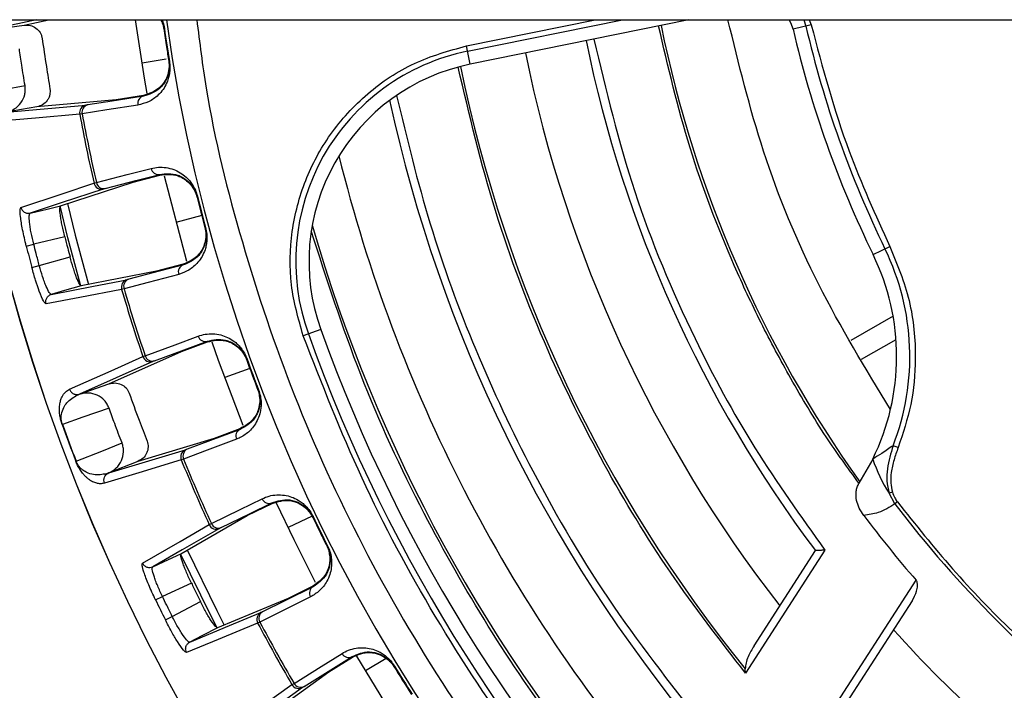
# Model space of a CAD drawing. Header units: millimetres. Extents: x -266 to 52, y 0 to 423.
# Tile 5 of 25: x -202 to -139, y 243 to 286. Entities that reach past the tile are written whole.
import ezdxf

# ---------------------------------------------------------------- set-up
doc = ezdxf.new("R2010")
doc.units = ezdxf.units.MM

msp = doc.modelspace()

# ---------------------------------------------------------------- linework, layer by layer
at = {"color": 7, "linetype": 'Continuous', "lineweight": 25}
for p, q in [((-222.971, 286.029), (-100.471, 286.029)), ((-201.347, 286.029), (-204.134, 285.414)), ((-204.134, 285.414), (-202.142, 285.676)), ((-202.142, 285.676), (-200.542, 286.029)), ((-173.574, 284.336), (-165.253, 286.029)), ((-173.504, 283.99), (-163.48, 286.029)), ((-159.198, 286.029), (-173.333, 283.153)), ((-151.3, 285.688), (-152.475, 285.414)), ((-151.778, 286.029), (-151.644, 285.607)), ((-151.441, 286.029), (-151.3, 285.688)), ((-193.079, 285.456), (-193.121, 285.45)), ((-173.333, 283.153), (-173.574, 284.336)), ((-192.958, 283.48), (-194.521, 283.225)), ((-192.753, 283.348), (-192.794, 283.341)), ((-194.432, 281.139), (-196.201, 280.86)), ((-194.425, 281.096), (-194.432, 281.139)), ((-203.304, 280.047), (-198.149, 280.511)), ((-196.201, 280.86), (-201.326, 280.399)), ((-201.316, 280.401), (-203.304, 280.047)), ((-198.394, 279.951), (-198.55, 279.927)), ((-199.795, 273.997), (-195.1, 275.546)), ((-197.627, 275.47), (-197.474, 275.509)), ((-195.1, 275.546), (-193.366, 275.993)), ((-191.637, 270.408), (-193.077, 275.932)), ((-190.948, 274.633), (-190.988, 274.623)), ((-190.669, 273.378), (-192.335, 272.94)), ((-190.418, 272.602), (-190.459, 272.591)), ((-199.514, 272.009), (-201.519, 271.535)), ((-202.001, 271.412), (-201.519, 271.535)), ((-147.301, 270.856), (-146.217, 271.385)), ((-201.158, 270.148), (-199.176, 270.712)), ((-201.638, 270.019), (-201.158, 270.148)), ((-193.597, 269.778), (-198.451, 268.839)), ((-191.865, 270.234), (-193.597, 269.778)), ((-191.854, 270.192), (-191.865, 270.234)), ((-195.688, 268.652), (-195.84, 268.612)), ((-200.383, 268.289), (-200.458, 268.33)), ((-146.01, 266.885), (-148.737, 265.311)), ((-182.977, 266.022), (-184.113, 265.614)), ((-191.965, 264.603), (-190.285, 265.223)), ((-148.041, 264.096), (-145.822, 265.377)), ((-196.663, 262.504), (-191.965, 264.603)), ((-193.836, 263.957), (-198.562, 261.847)), ((-194.471, 264.271), (-194.323, 264.326)), ((-187.742, 264.114), (-187.781, 264.099)), ((-187.564, 263.503), (-189.181, 262.909)), ((-198.562, 261.847), (-196.663, 262.504)), ((-186.998, 262.114), (-187.037, 262.099)), ((-198.572, 261.843), (-198.562, 261.847)), ((-188.198, 259.612), (-189.874, 258.983)), ((-188.182, 259.571), (-188.198, 259.612)), ((-189.874, 258.983), (-194.801, 257.5)), ((-196.668, 256.757), (-191.712, 258.249)), ((-145.683, 258.388), (-146.012, 258.516)), ((-191.84, 257.651), (-191.988, 257.596)), ((-147.324, 257.654), (-148.214, 256.089)), ((-198.796, 257.505), (-198.782, 257.51)), ((-194.793, 257.503), (-196.668, 256.757)), ((-196.668, 256.757), (-196.678, 256.753)), ((-146.057, 255.514), (-146.268, 255.45)), ((-145.904, 254.754), (-146.268, 255.45)), ((-187.726, 254), (-186.118, 254.787)), ((-145.736, 254.883), (-145.904, 254.754)), ((-192.013, 251.538), (-187.726, 254)), ((-183.538, 253.967), (-185.088, 253.223)), ((-183.475, 253.941), (-183.513, 253.923)), ((-190.186, 253.416), (-190.044, 253.486)), ((-182.548, 252.058), (-182.585, 252.039)), ((-150.413, 251.763), (-155.541, 243.826)), ((-154.994, 245.594), (-151.023, 251.741)), ((-191.337, 249.646), (-193.206, 248.778)), ((-183.489, 249.447), (-185.093, 248.652)), ((-183.469, 249.409), (-183.489, 249.447)), ((-151.431, 239.131), (-144.522, 249.825)), ((-193.654, 248.561), (-193.206, 248.778)), ((-192.573, 247.492), (-190.745, 248.444)), ((-185.093, 248.652), (-189.658, 246.756)), ((-144.784, 248.498), (-150.219, 240.085)), ((-193.018, 247.27), (-192.573, 247.492)), ((-186.914, 247.128), (-187.055, 247.059)), ((-191.44, 245.827), (-191.522, 245.853)), ((-182.453, 243.911), (-180.932, 244.857)), ((-178.758, 244.775), (-180.092, 243.97)), ((-178.217, 244.282), (-178.253, 244.261)), ((-186.632, 240.91), (-182.453, 243.911)), ((-155.541, 243.826), (-155.556, 244.102)), ((-184.841, 243.082), (-184.707, 243.165)), ((-184.155, 242.902), (-188.36, 239.884))]:
    msp.add_line(p, q, dxfattribs=at)
at = {"color": 7, "linetype": 'Continuous', "lineweight": 25, "flags": 128}
for points in [[(-202.142, 285.676), (-202.137, 285.677), (-202.133, 285.677)], [(-194.184, 281.271), (-194.357, 282.249), (-194.942, 286.029)], [(-152.475, 285.414), (-152.599, 285.779), (-152.733, 286.029)], [(-193.121, 285.45), (-193.117, 285.421), (-193.113, 285.398)], [(-192.803, 283.393), (-192.798, 283.364), (-192.794, 283.341)], [(-205.223, 281.211), (-203.464, 281.524), (-202.081, 281.77)], [(-194.788, 280.519), (-196.793, 280.203), (-198.394, 279.951)], [(-194.425, 281.096), (-196.445, 280.777), (-198.032, 280.527)], [(-198.55, 279.927), (-201.412, 279.671), (-203.71, 279.465)], [(-197.474, 275.509), (-195.48, 276.023), (-193.938, 276.421)], [(-196.913, 275.125), (-194.932, 275.635), (-193.377, 276.035)], [(-193.366, 275.993), (-193.372, 276.017), (-193.377, 276.035)], [(-202.35, 273.909), (-199.68, 274.791), (-197.627, 275.47)], [(-197.027, 275.093), (-199.672, 274.221), (-201.75, 273.535)], [(-199.345, 274.163), (-198.844, 272.122), (-197.981, 268.929)], [(-201.796, 273.462), (-201.75, 273.535), (-201.75, 273.535), (-201.75, 273.535)], [(-201.75, 273.535), (-200.655, 273.794), (-199.795, 273.997)], [(-198.497, 268.915), (-199.312, 271.935), (-199.821, 274.005)], [(-191.854, 270.192), (-193.831, 269.671), (-195.385, 269.262)], [(-200.383, 268.289), (-197.649, 268.818), (-195.5, 269.233)], [(-192.156, 269.582), (-194.12, 269.065), (-195.688, 268.652)], [(-195.84, 268.612), (-198.55, 268.089), (-200.724, 267.67)], [(-198.451, 268.839), (-199.533, 268.531), (-200.383, 268.289)], [(-194.323, 264.326), (-192.392, 265.039), (-190.898, 265.59)], [(-193.726, 264), (-191.807, 264.707), (-190.3, 265.263)], [(-190.285, 265.223), (-190.294, 265.245), (-190.3, 265.263)], [(-187.993, 259.819), (-189.581, 264.015), (-189.993, 265.196)], [(-199.201, 262.156), (-196.527, 263.352), (-194.471, 264.271)], [(-196.663, 262.504), (-196.658, 262.506), (-196.655, 262.507)], [(-196.654, 260.939), (-198.342, 260.354), (-199.669, 259.894)], [(-188.182, 259.571), (-190.097, 258.853), (-191.601, 258.289)], [(-188.421, 258.934), (-190.322, 258.221), (-191.84, 257.651)], [(-198.782, 257.51), (-197.122, 258.172), (-195.817, 258.691)], [(-191.988, 257.596), (-194.739, 256.769), (-196.949, 256.105)], [(-190.044, 253.486), (-188.194, 254.391), (-186.764, 255.09)], [(-189.417, 253.222), (-187.58, 254.12), (-186.136, 254.826)], [(-186.118, 254.787), (-186.128, 254.809), (-186.136, 254.826)], [(-183.309, 249.681), (-184.701, 252.426), (-185.829, 254.799)], [(-183.513, 253.923), (-183.5, 253.896), (-183.49, 253.876)], [(-194.498, 250.937), (-192.061, 252.338), (-190.186, 253.416)], [(-189.522, 253.168), (-191.938, 251.781), (-193.835, 250.691)], [(-182.609, 252.086), (-182.595, 252.059), (-182.585, 252.039)], [(-193.835, 250.691), (-192.815, 251.165), (-192.013, 251.538)], [(-189.724, 246.829), (-190.09, 247.54), (-192.04, 251.539)], [(-191.604, 251.788), (-189.701, 247.878), (-189.214, 246.933)], [(-193.865, 250.611), (-193.835, 250.691), (-193.835, 250.691), (-193.835, 250.691)], [(-183.469, 249.409), (-185.301, 248.5), (-186.74, 247.786)], [(-183.642, 248.75), (-185.461, 247.848), (-186.914, 247.128)], [(-191.44, 245.827), (-188.868, 246.896), (-186.847, 247.735)], [(-187.055, 247.059), (-189.604, 246.001), (-191.649, 245.152)], [(-189.658, 246.756), (-190.656, 246.236), (-191.44, 245.827)], [(-184.707, 243.165), (-182.958, 244.252), (-181.606, 245.093)], [(-184.056, 242.966), (-182.319, 244.046), (-180.955, 244.894)], [(-180.932, 244.857), (-180.945, 244.877), (-180.955, 244.894)], [(-177.604, 240.034), (-178.536, 241.466), (-180.654, 244.912)], [(-189.047, 240.058), (-186.669, 241.768), (-184.841, 243.082)]]:
    msp.add_lwpolyline(points, dxfattribs=at)
at = {"color": 7, "linetype": 'Continuous', "lineweight": 25}
for centre, radius, start, end in [((-85.471, 301.029), 121.894, 187.06858, 352.93142), ((-85.471, 301.029), 121.889, 187.06888, 352.93112), ((-85.471, 301.029), 108.524, 187.94474, 352.05526), ((-85.471, 301.029), 77.077, 191.5, 215.58317), ((-85.471, 301.029), 67.946, 193.11874, 206.0125), ((-85.471, 301.029), 108.729, 188.23461, 189.35894), ((-85.471, 301.029), 68.8, 193.11874, 206.0125), ((-85.471, 301.029), 82.015, 191.5, 216.93949), ((-170.742, 270.414), 13.854, 101.5, 199.74972), ((-85.471, 301.029), 86.015, 191.5, 217.91668), ((-170.742, 270.414), 13, 101.5, 199.74972), ((-85.471, 301.029), 90.292, 191.50967, 219.08547), ((-198.06, 280.019), 0.499, 100.30053, 190.6506), ((-197.923, 280.057), 0.483, 102.97039, 192.66669), ((-194.317, 280.625), 0.483, 102.97325, 192.71256), ((-85.471, 301.029), 95.229, 192.2511, 219.83867), ((-85.471, 301.029), 115.031, 190.5706, 192.83814), ((-85.471, 301.029), 114.874, 190.57306, 192.83568), ((-85.471, 301.029), 99.229, 193.87179, 220.55659), ((-193.464, 276.51), 0.483, 190.69519, 280.42724), ((-197.14, 275.58), 0.499, 192.75803, 283.0995), ((-197, 275.599), 0.483, 190.74083, 280.43008), ((-85.471, 301.029), 108.771, 194.05009, 195.15636), ((-85.471, 301.029), 108.729, 194.05009, 195.15636), ((-85.471, 301.029), 102.054, 196.08584, 221.22522), ((-85.471, 301.029), 120.235, 194.26029, 194.94616), ((-160.782, 264.277), 15.854, 338.69188, 26.0125), ((-160.782, 264.277), 15, 333.79541, 26.0125), ((-191.699, 269.735), 0.483, 108.77921, 198.51126), ((-195.361, 268.753), 0.499, 106.10695, 196.4484), ((-195.23, 268.805), 0.483, 108.77637, 198.46562), ((-85.471, 301.029), 115.031, 196.36832, 198.63586), ((-85.471, 301.029), 114.874, 196.37077, 198.63339), ((-85.471, 301.029), 103.6, 199.74972, 250.25028), ((-190.435, 265.727), 0.483, 196.49389, 286.2332), ((-85.471, 301.029), 104.454, 199.74972, 250.25028), ((-193.998, 264.43), 0.499, 198.55583, 288.90592), ((-193.861, 264.463), 0.483, 196.53976, 286.23606), ((-85.471, 301.029), 108.771, 199.84751, 200.97184), ((-85.471, 301.029), 108.729, 199.84751, 200.97184), ((-85.471, 301.029), 121.395, 199.80939, 201.00996), ((-85.471, 301.029), 121.381, 199.80939, 201.00996), ((-187.981, 259.132), 0.483, 114.58615, 204.32547), ((-191.526, 257.785), 0.499, 111.91344, 202.2635), ((-191.4, 257.85), 0.483, 114.58329, 204.27959), ((-85.471, 301.029), 115.031, 202.1835, 204.45104), ((-85.471, 301.029), 114.874, 202.18596, 204.44859), ((-138.37, 260.586), 9.422, 198.13537, 213.036), ((-186.318, 255.273), 0.483, 202.3081, 292.04014), ((-85.471, 301.029), 76.115, 217.4421, 232.5579), ((-85.471, 301.029), 108.729, 205.66299, 206.76926), ((-85.471, 301.029), 78.159, 216.97869, 220.92902), ((-189.731, 253.622), 0.499, 204.37094, 294.7124), ((-189.598, 253.669), 0.483, 202.35373, 292.04298), ((-183.225, 248.992), 0.483, 120.39212, 210.12416), ((-85.471, 301.029), 120.235, 205.8732, 206.55906), ((-186.615, 247.293), 0.499, 117.71986, 208.0613), ((-186.496, 247.37), 0.483, 120.38928, 210.07853), ((-85.471, 301.029), 115.031, 207.98122, 210.24876), ((-85.471, 301.029), 114.874, 207.98367, 210.2463), ((-85.471, 301.029), 81.376, 221.95139, 228.04861), ((-181.18, 245.321), 0.483, 208.10679, 297.84611), ((-85.471, 301.029), 108.771, 211.46042, 212.58474), ((-85.471, 301.029), 108.729, 211.46042, 212.58474), ((-184.409, 243.332), 0.499, 210.16874, 300.51882), ((-184.281, 243.393), 0.483, 208.15267, 297.84897)]:
    msp.add_arc(centre, radius, start, end, dxfattribs=at)
for points, knots in [([(-202.133, 285.677), (-201.999, 285.68), (-201.733, 285.686), (-201.363, 285.509), (-201.134, 285.263), (-201.016, 285.024), (-200.99, 284.894), (-200.977, 284.829)], [0, 0, 0, 0, 0.25034, 0.499759, 0.749142, 0.874835, 1, 1, 1, 1]), ([(-193.317, 286.029), (-193.316, 286.028), (-193.265, 285.954), (-193.205, 285.784), (-193.141, 285.565), (-193.123, 285.453), (-193.113, 285.398)], [0, 0, 0, 0, 0.011692, 0.534775, 0.770475, 1, 1, 1, 1]), ([(-193.302, 286.029), (-193.267, 285.955), (-193.212, 285.837), (-193.152, 285.629), (-193.131, 285.509), (-193.121, 285.45)], [0, 0, 0, 0, 0.468547, 0.737221, 1, 1, 1, 1]), ([(-193.242, 286.029), (-193.217, 285.975), (-193.143, 285.811), (-193.105, 285.598), (-193.079, 285.456)], [0, 0, 0, 0, 0.333873, 1, 1, 1, 1]), ([(-190.988, 286.029), (-190.804, 284.555), (-190.199, 279.701), (-188.147, 271.548), (-184.818, 261.623), (-180.377, 251.893), (-174.907, 242.512), (-168.436, 233.647), (-161.048, 225.452), (-152.853, 218.064), (-143.988, 211.594), (-134.607, 206.121), (-124.876, 201.693), (-114.957, 198.315), (-105.01, 195.992), (-95.178, 194.59), (-88.671, 194.421), (-85.471, 194.337)], [0, 0, 0, 0, 0.029223, 0.096217, 0.164912, 0.235031, 0.306257, 0.378241, 0.450609, 0.522978, 0.594962, 0.666187, 0.736306, 0.805001, 0.871996, 0.937057, 1, 1, 1, 1]), ([(-148.214, 256.089), (-148.933, 257.077), (-150.521, 259.257), (-152.586, 262.751), (-154.574, 266.442), (-156.868, 271.362), (-159.3, 277.71), (-160.54, 282.99), (-161.16, 285.63)], [0, 0, 0, 0, 0.112782, 0.248852, 0.374279, 0.499752, 0.74986, 1, 1, 1, 1]), ([(-146.179, 260.85), (-147.792, 263.504), (-151.019, 268.813), (-154.545, 277.303), (-155.98, 283.175), (-156.678, 286.029)], [0, 0, 0, 0, 0.339453, 0.678906, 1, 1, 1, 1]), ([(-151.3, 285.688), (-150.567, 282.94), (-149.258, 278.032), (-147.146, 273.416), (-146.217, 271.385)], [0, 0, 0, 0, 0.559976, 1, 1, 1, 1]), ([(-193.121, 285.45), (-193.063, 285.056), (-192.959, 284.352), (-192.845, 283.65), (-192.794, 283.341)], [0, 0, 0, 0, 0.56, 1, 1, 1, 1]), ([(-200.977, 284.829), (-200.889, 284.217), (-200.731, 283.126), (-200.551, 282.037), (-200.471, 281.559)], [0, 0, 0, 0, 0.559999, 1, 1, 1, 1]), ([(-184.113, 265.614), (-184.421, 266.7), (-185.042, 268.896), (-184.947, 272.356), (-184.086, 275.678), (-182.428, 278.745), (-180.032, 281.352), (-177.019, 283.372), (-174.715, 284.017), (-173.574, 284.336)], [0, 0, 0, 0, 0.138778, 0.280414, 0.420995, 0.559358, 0.706173, 0.854495, 1, 1, 1, 1]), ([(-165.349, 284.778), (-164.551, 281.468), (-162.951, 274.829), (-159.257, 266.034), (-155.086, 258.296), (-151.968, 253.937), (-150.413, 251.763)], [0, 0, 0, 0, 0.279296, 0.560147, 0.780681, 1, 1, 1, 1]), ([(-202.081, 281.77), (-202.153, 282.212), (-202.281, 283.001), (-202.397, 283.793), (-202.448, 284.141)], [0, 0, 0, 0, 0.559999, 1, 1, 1, 1]), ([(-192.753, 283.348), (-192.737, 283.207), (-192.703, 282.909), (-192.746, 282.529), (-192.825, 282.2), (-192.959, 281.852), (-193.173, 281.487), (-193.556, 281.056), (-194.094, 280.687), (-194.556, 280.575), (-194.788, 280.519)], [0, 0, 0, 0, 0.059047, 0.125735, 0.184462, 0.251412, 0.367628, 0.501624, 0.750271, 1, 1, 1, 1]), ([(-192.803, 283.393), (-192.795, 283.338), (-192.78, 283.226), (-192.772, 282.996), (-192.808, 282.631), (-192.995, 282.092), (-193.517, 281.42), (-194.067, 281.251), (-194.432, 281.139)], [0, 0, 0, 0, 0.029287, 0.059353, 0.126025, 0.251323, 0.501935, 1, 1, 1, 1]), ([(-192.794, 283.341), (-192.786, 283.281), (-192.77, 283.16), (-192.764, 282.926), (-192.804, 282.56), (-192.994, 282.03), (-193.516, 281.369), (-194.06, 281.205), (-194.425, 281.096)], [0, 0, 0, 0, 0.027028, 0.054631, 0.112021, 0.233459, 0.486379, 1, 1, 1, 1]), ([(-155.541, 243.826), (-157.201, 245.971), (-160.53, 250.273), (-164.772, 257.273), (-168.616, 265.053), (-171.898, 273.615), (-173.371, 279.86), (-174.105, 282.972)], [0, 0, 0, 0, 0.185963, 0.372892, 0.560277, 0.780846, 1, 1, 1, 1]), ([(-203.315, 280.045), (-203.127, 280.104), (-202.752, 280.222), (-202.318, 280.64), (-202.108, 281.09), (-202.05, 281.478), (-202.071, 281.673), (-202.081, 281.77)], [0, 0, 0, 0, 0.250365, 0.49979, 0.749195, 0.874833, 1, 1, 1, 1]), ([(-200.471, 281.559), (-200.464, 281.432), (-200.453, 281.235), (-200.543, 280.982), (-200.681, 280.75), (-200.933, 280.512), (-201.189, 280.438), (-201.316, 280.401)], [0, 0, 0, 0, 0.238252, 0.369358, 0.500716, 0.750235, 1, 1, 1, 1]), ([(-178.089, 281.139), (-177.414, 278.356), (-176.061, 272.774), (-173.077, 264.662), (-169.181, 256.369), (-164.262, 248.028), (-160.065, 242.711), (-157.973, 240.061)], [0, 0, 0, 0, 0.185951, 0.3728842, 0.5602823, 0.7808597, 1, 1, 1, 1]), ([(-198.032, 280.527), (-198.063, 280.523), (-198.119, 280.514), (-198.14, 280.512), (-198.149, 280.511)], [0, 0, 0, 0, 0.560143, 1, 1, 1, 1]), ([(-193.938, 276.421), (-193.782, 276.452), (-193.468, 276.515), (-192.979, 276.491), (-192.507, 276.377), (-192.074, 276.174), (-191.733, 275.925), (-191.471, 275.659), (-191.267, 275.388), (-191.077, 275.057), (-190.989, 274.768), (-190.948, 274.633)], [0, 0, 0, 0, 0.167121, 0.335364, 0.497583, 0.631728, 0.748173, 0.815203, 0.874056, 0.940854, 1, 1, 1, 1]), ([(-193.377, 276.035), (-192.999, 276.08), (-192.434, 276.146), (-191.693, 275.747), (-191.308, 275.336), (-191.126, 275.016), (-191.037, 274.799), (-191.004, 274.681), (-190.988, 274.623)], [0, 0, 0, 0, 0.5130671, 0.7662611, 0.8878458, 0.9453059, 0.9729409, 1, 1, 1, 1]), ([(-193.366, 275.993), (-192.986, 276.035), (-192.416, 276.099), (-191.671, 275.691), (-191.284, 275.27), (-191.105, 274.95), (-191.02, 274.734), (-190.99, 274.626), (-190.975, 274.572)], [0, 0, 0, 0, 0.497302, 0.747797, 0.873526, 0.940464, 0.970627, 1, 1, 1, 1]), ([(-196.913, 275.125), (-196.943, 275.117), (-196.998, 275.102), (-197.018, 275.096), (-197.027, 275.093)], [0, 0, 0, 0, 0.559638, 1, 1, 1, 1]), ([(-202.001, 271.412), (-202.086, 271.771), (-202.256, 272.487), (-202.383, 273.305), (-202.414, 273.803), (-202.371, 273.874), (-202.35, 273.909)], [0, 0, 0, 0, 0.27982, 0.559169, 0.779392, 1, 1, 1, 1]), ([(-202.35, 273.909), (-202.329, 273.849), (-202.297, 273.757), (-202.21, 273.658), (-202.129, 273.594), (-202.036, 273.55), (-201.909, 273.515), (-201.813, 273.527), (-201.75, 273.535)], [0, 0, 0, 0, 0.2394117, 0.3683318, 0.5000003, 0.6316688, 0.7605887, 1, 1, 1, 1]), ([(-199.514, 272.009), (-199.573, 272.257), (-199.664, 272.636), (-199.751, 273.094), (-199.815, 273.5), (-199.851, 273.893), (-199.813, 273.963), (-199.795, 273.997)], [0, 0, 0, 0, 0.2428375, 0.3700598, 0.5008463, 0.750309, 1, 1, 1, 1]), ([(-201.519, 271.535), (-201.578, 271.782), (-201.669, 272.16), (-201.75, 272.62), (-201.806, 273.031), (-201.82, 273.323), (-201.801, 273.433), (-201.796, 273.462)], [0, 0, 0, 0, 0.2867682, 0.4376942, 0.5933375, 0.8894535, 1, 1, 1, 1]), ([(-190.418, 272.602), (-190.388, 272.464), (-190.325, 272.17), (-190.329, 271.789), (-190.374, 271.454), (-190.472, 271.093), (-190.648, 270.709), (-190.986, 270.241), (-191.483, 269.819), (-191.932, 269.661), (-192.156, 269.582)], [0, 0, 0, 0, 0.0589532, 0.1255132, 0.1841485, 0.2509866, 0.367434, 0.5017508, 0.7507855, 1, 1, 1, 1]), ([(-190.472, 272.641), (-190.459, 272.587), (-190.432, 272.478), (-190.402, 272.249), (-190.401, 271.883), (-190.532, 271.327), (-190.984, 270.606), (-191.513, 270.383), (-191.865, 270.234)], [0, 0, 0, 0, 0.0292879, 0.0593534, 0.1260251, 0.2513227, 0.501935, 1, 1, 1, 1]), ([(-190.459, 272.591), (-190.444, 272.532), (-190.416, 272.413), (-190.387, 272.182), (-190.389, 271.815), (-190.524, 271.267), (-190.976, 270.556), (-191.502, 270.338), (-191.854, 270.192)], [0, 0, 0, 0, 0.027132, 0.054565, 0.111728, 0.232859, 0.48615, 1, 1, 1, 1]), ([(-162.209, 233.504), (-163.992, 235.63), (-167.567, 239.891), (-172.256, 246.817), (-176.641, 254.524), (-180.576, 263.026), (-182.588, 269.269), (-183.592, 272.382)], [0, 0, 0, 0, 0.1860903, 0.372972, 0.5602261, 0.7806916, 1, 1, 1, 1]), ([(-199.514, 272.009), (-199.451, 271.767), (-199.341, 271.334), (-199.226, 270.902), (-199.176, 270.712)], [0, 0, 0, 0, 0.56, 1, 1, 1, 1]), ([(-201.158, 270.148), (-201.226, 270.406), (-201.349, 270.868), (-201.467, 271.331), (-201.519, 271.535)], [0, 0, 0, 0, 0.56, 1, 1, 1, 1]), ([(-146.217, 271.385), (-145.747, 270.235), (-144.797, 267.914), (-144.472, 264.4), (-144.759, 261.175), (-145.377, 259.311), (-145.683, 258.388)], [0, 0, 0, 0, 0.277604, 0.560507, 0.782325, 1, 1, 1, 1]), ([(-198.451, 268.839), (-198.484, 268.861), (-198.551, 268.904), (-198.712, 269.264), (-198.854, 269.65), (-199.001, 270.092), (-199.107, 270.467), (-199.176, 270.712)], [0, 0, 0, 0, 0.250253, 0.499605, 0.630271, 0.757378, 1, 1, 1, 1]), ([(-200.724, 267.67), (-200.773, 267.705), (-200.87, 267.777), (-201.135, 268.401), (-201.404, 269.184), (-201.56, 269.741), (-201.638, 270.019)], [0, 0, 0, 0, 0.280377, 0.559712, 0.779882, 1, 1, 1, 1]), ([(-200.458, 268.33), (-200.477, 268.353), (-200.547, 268.44), (-200.678, 268.702), (-200.829, 269.087), (-200.983, 269.528), (-201.089, 269.902), (-201.158, 270.148)], [0, 0, 0, 0, 0.1105019, 0.4066398, 0.5622978, 0.7132307, 1, 1, 1, 1]), ([(-195.385, 269.262), (-195.416, 269.254), (-195.47, 269.24), (-195.491, 269.235), (-195.5, 269.233)], [0, 0, 0, 0, 0.55966, 1, 1, 1, 1]), ([(-200.724, 267.67), (-200.735, 267.732), (-200.752, 267.828), (-200.725, 267.957), (-200.685, 268.052), (-200.626, 268.137), (-200.531, 268.229), (-200.441, 268.265), (-200.383, 268.289)], [0, 0, 0, 0, 0.239379, 0.368293, 0.499962, 0.631636, 0.760566, 1, 1, 1, 1]), ([(-190.898, 265.59), (-190.746, 265.637), (-190.44, 265.731), (-189.95, 265.757), (-189.468, 265.691), (-189.017, 265.533), (-188.653, 265.32), (-188.366, 265.082), (-188.136, 264.833), (-187.913, 264.522), (-187.796, 264.244), (-187.742, 264.114)], [0, 0, 0, 0, 0.167221, 0.335728, 0.498319, 0.632114, 0.748277, 0.815271, 0.874092, 0.940871, 1, 1, 1, 1]), ([(-190.3, 265.263), (-189.928, 265.346), (-189.373, 265.469), (-188.595, 265.146), (-188.171, 264.776), (-187.957, 264.476), (-187.848, 264.269), (-187.803, 264.155), (-187.781, 264.099)], [0, 0, 0, 0, 0.5138244, 0.7663822, 0.8879015, 0.9454668, 0.9730359, 1, 1, 1, 1]), ([(-190.285, 265.223), (-189.912, 265.303), (-189.351, 265.424), (-188.568, 265.093), (-188.141, 264.714), (-187.931, 264.413), (-187.824, 264.207), (-187.783, 264.102), (-187.763, 264.05)], [0, 0, 0, 0, 0.497301, 0.747796, 0.873525, 0.940465, 0.970628, 1, 1, 1, 1]), ([(-120.887, 202.387), (-124.031, 203.616), (-130.372, 206.095), (-139.428, 210.993), (-148.086, 216.762), (-156.176, 223.428), (-163.532, 230.836), (-170.066, 238.868), (-175.691, 247.393), (-180.477, 256.297), (-182.907, 262.525), (-184.113, 265.614)], [0, 0, 0, 0, 0.109606, 0.221, 0.3337, 0.44719, 0.560921, 0.672343, 0.78298, 0.89235, 1, 1, 1, 1]), ([(-193.726, 264), (-193.755, 263.989), (-193.808, 263.969), (-193.828, 263.961), (-193.836, 263.957)], [0, 0, 0, 0, 0.559639, 1, 1, 1, 1]), ([(-199.683, 259.889), (-199.699, 259.936), (-199.733, 260.036), (-199.772, 260.176), (-199.803, 260.312), (-199.829, 260.455), (-199.847, 260.603), (-199.86, 260.787), (-199.859, 260.976), (-199.836, 261.208), (-199.784, 261.449), (-199.667, 261.744), (-199.479, 262.007), (-199.294, 262.106), (-199.201, 262.156)], [0, 0, 0, 0, 0.0117153, 0.0253501, 0.0422638, 0.0631859, 0.0917906, 0.1259219, 0.1884929, 0.2508241, 0.366653, 0.5003454, 0.7501243, 1, 1, 1, 1]), ([(-199.201, 262.156), (-199.174, 262.099), (-199.133, 262.01), (-199.036, 261.921), (-198.966, 261.877), (-198.894, 261.846), (-198.815, 261.823), (-198.701, 261.813), (-198.618, 261.832), (-198.572, 261.843)], [0, 0, 0, 0, 0.242415, 0.371253, 0.501733, 0.564129, 0.671423, 0.819818, 1, 1, 1, 1]), ([(-196.655, 262.507), (-196.524, 262.537), (-196.264, 262.597), (-195.867, 262.498), (-195.593, 262.303), (-195.429, 262.093), (-195.377, 261.97), (-195.352, 261.909)], [0, 0, 0, 0, 0.25034, 0.499759, 0.749142, 0.874835, 1, 1, 1, 1]), ([(-186.998, 262.114), (-186.954, 261.98), (-186.861, 261.694), (-186.826, 261.313), (-186.837, 260.975), (-186.899, 260.607), (-187.035, 260.207), (-187.323, 259.708), (-187.775, 259.238), (-188.206, 259.035), (-188.421, 258.934)], [0, 0, 0, 0, 0.0590467, 0.125735, 0.1844623, 0.2514116, 0.367628, 0.5016236, 0.7502705, 1, 1, 1, 1]), ([(-187.056, 262.148), (-187.037, 262.096), (-186.999, 261.99), (-186.945, 261.765), (-186.908, 261.401), (-186.982, 260.835), (-187.358, 260.072), (-187.862, 259.796), (-188.198, 259.612)], [0, 0, 0, 0, 0.0292874, 0.0593527, 0.1260252, 0.2513228, 0.5019355, 1, 1, 1, 1]), ([(-187.037, 262.099), (-187.017, 262.042), (-186.976, 261.927), (-186.924, 261.699), (-186.889, 261.333), (-186.968, 260.775), (-187.346, 260.022), (-187.847, 259.752), (-188.182, 259.571)], [0, 0, 0, 0, 0.027028, 0.054631, 0.112021, 0.233459, 0.486379, 1, 1, 1, 1]), ([(-199.669, 259.894), (-199.677, 259.916), (-199.692, 259.96), (-199.714, 260.043), (-199.765, 260.316), (-199.687, 260.845), (-199.353, 261.403), (-198.949, 261.644), (-198.716, 261.783)], [0, 0, 0, 0, 0.0061289, 0.0125199, 0.0262459, 0.116739, 0.4933043, 1, 1, 1, 1]), ([(-198.716, 261.783), (-198.676, 261.799), (-198.612, 261.825), (-198.59, 261.835), (-198.582, 261.839)], [0, 0, 0, 0, 0.64599, 1, 1, 1, 1]), ([(-198.582, 261.839), (-198.58, 261.84), (-198.577, 261.841), (-198.574, 261.842), (-198.572, 261.843)], [0, 0, 0, 0, 0.500001, 1, 1, 1, 1]), ([(-196.654, 260.939), (-196.692, 261.029), (-196.769, 261.209), (-197.008, 261.518), (-197.407, 261.807), (-197.987, 261.962), (-198.37, 261.885), (-198.562, 261.846)], [0, 0, 0, 0, 0.125465, 0.251186, 0.500358, 0.750057, 1, 1, 1, 1]), ([(-195.352, 261.909), (-195.142, 261.328), (-194.768, 260.29), (-194.372, 259.261), (-194.198, 258.808)], [0, 0, 0, 0, 0.559999, 1, 1, 1, 1]), ([(-195.817, 258.691), (-195.976, 259.109), (-196.261, 259.857), (-196.534, 260.609), (-196.654, 260.939)], [0, 0, 0, 0, 0.559999, 1, 1, 1, 1]), ([(-199.683, 259.889), (-199.681, 259.89), (-199.678, 259.891), (-199.672, 259.893), (-199.669, 259.894)], [0, 0, 0, 0, 0.559968, 1, 1, 1, 1]), ([(-196.678, 256.753), (-196.506, 256.849), (-196.163, 257.04), (-195.822, 257.537), (-195.707, 258.019), (-195.728, 258.411), (-195.787, 258.598), (-195.817, 258.691)], [0, 0, 0, 0, 0.2503649, 0.4997895, 0.7491948, 0.8748332, 1, 1, 1, 1]), ([(-194.198, 258.808), (-194.165, 258.685), (-194.115, 258.494), (-194.152, 258.228), (-194.24, 257.973), (-194.439, 257.69), (-194.675, 257.566), (-194.793, 257.503)], [0, 0, 0, 0, 0.238252, 0.369358, 0.500716, 0.750235, 1, 1, 1, 1]), ([(-191.601, 258.289), (-191.63, 258.278), (-191.683, 258.258), (-191.703, 258.252), (-191.712, 258.249)], [0, 0, 0, 0, 0.560143, 1, 1, 1, 1]), ([(-146.012, 258.516), (-146.252, 258.347), (-146.68, 258.045), (-147.127, 257.773), (-147.324, 257.654)], [0, 0, 0, 0, 0.5596158, 1, 1, 1, 1]), ([(-146.012, 258.516), (-146.159, 258.026), (-146.382, 257.283), (-146.451, 256.231), (-146.33, 255.712), (-146.268, 255.45)], [0, 0, 0, 0, 0.490722, 0.742936, 1, 1, 1, 1]), ([(-145.683, 258.388), (-145.778, 258.129), (-145.971, 257.605), (-146.138, 256.839), (-146.19, 256.127), (-146.099, 255.71), (-146.057, 255.514)], [0, 0, 0, 0, 0.280981, 0.567139, 0.796749, 1, 1, 1, 1]), ([(-196.949, 256.105), (-197.017, 256.087), (-197.154, 256.051), (-197.384, 256.067), (-197.599, 256.13), (-197.786, 256.223), (-197.935, 256.319), (-198.078, 256.434), (-198.219, 256.567), (-198.343, 256.71), (-198.454, 256.857), (-198.553, 257.007), (-198.645, 257.166), (-198.738, 257.361), (-198.778, 257.46), (-198.796, 257.505)], [0, 0, 0, 0, 0.167566, 0.336422, 0.499725, 0.590815, 0.673973, 0.749281, 0.811617, 0.874194, 0.908303, 0.936935, 0.974643, 0.98828, 1, 1, 1, 1]), ([(-196.827, 256.704), (-197.091, 256.655), (-197.487, 256.582), (-198.043, 256.741), (-198.361, 256.936), (-198.547, 257.115), (-198.656, 257.26), (-198.719, 257.369), (-198.756, 257.446), (-198.774, 257.489), (-198.782, 257.51)], [0, 0, 0, 0, 0.506374, 0.758088, 0.883, 0.944303, 0.973771, 0.987488, 0.993875, 1, 1, 1, 1]), ([(-196.949, 256.105), (-196.966, 256.167), (-197, 256.292), (-196.96, 256.48), (-196.875, 256.613), (-196.779, 256.702), (-196.713, 256.735), (-196.678, 256.753)], [0, 0, 0, 0, 0.24405, 0.499443, 0.71532, 0.849175, 1, 1, 1, 1]), ([(-196.688, 256.75), (-196.696, 256.747), (-196.72, 256.74), (-196.785, 256.718), (-196.827, 256.704)], [0, 0, 0, 0, 0.354009, 1, 1, 1, 1]), ([(-196.678, 256.753), (-196.68, 256.752), (-196.683, 256.751), (-196.686, 256.75), (-196.688, 256.75)], [0, 0, 0, 0, 0.499999, 1, 1, 1, 1]), ([(-147.909, 254.015), (-148.013, 254.168), (-148.214, 254.467), (-148.392, 254.999), (-148.426, 255.469), (-148.341, 255.844), (-148.256, 256.007), (-148.214, 256.089)], [0, 0, 0, 0, 0.249381, 0.484999, 0.751965, 0.876052, 1, 1, 1, 1]), ([(-186.764, 255.09), (-186.618, 255.152), (-186.323, 255.277), (-185.839, 255.353), (-185.353, 255.335), (-184.889, 255.224), (-184.504, 255.049), (-184.194, 254.841), (-183.94, 254.616), (-183.687, 254.33), (-183.543, 254.065), (-183.475, 253.941)], [0, 0, 0, 0, 0.167121, 0.335363, 0.497583, 0.631728, 0.748173, 0.815204, 0.874056, 0.940855, 1, 1, 1, 1]), ([(-186.136, 254.826), (-185.775, 254.945), (-185.236, 255.124), (-184.429, 254.882), (-183.969, 254.557), (-183.726, 254.28), (-183.596, 254.085), (-183.54, 253.977), (-183.513, 253.923)], [0, 0, 0, 0, 0.513067, 0.766261, 0.887846, 0.945306, 0.972941, 1, 1, 1, 1]), ([(-146.057, 255.514), (-146.012, 255.387), (-145.932, 255.162), (-145.796, 254.967), (-145.736, 254.883)], [0, 0, 0, 0, 0.56559, 1, 1, 1, 1]), ([(-186.118, 254.787), (-185.754, 254.904), (-185.208, 255.081), (-184.396, 254.832), (-183.933, 254.498), (-183.693, 254.219), (-183.567, 254.026), (-183.515, 253.925), (-183.49, 253.876)], [0, 0, 0, 0, 0.497302, 0.747797, 0.873526, 0.940464, 0.970627, 1, 1, 1, 1]), ([(-145.904, 254.754), (-146.249, 254.538), (-146.861, 254.154), (-147.59, 254.057), (-147.909, 254.015)], [0, 0, 0, 0, 0.562922, 1, 1, 1, 1]), ([(-145.736, 254.883), (-144.567, 253.425), (-142.229, 250.508), (-137.607, 245.677), (-133.889, 242.627), (-131.617, 240.764)], [0, 0, 0, 0, 0.28002, 0.560138, 1, 1, 1, 1]), ([(-183.513, 253.923), (-183.342, 253.57), (-183.037, 252.94), (-182.723, 252.314), (-182.585, 252.039)], [0, 0, 0, 0, 0.56, 1, 1, 1, 1]), ([(-189.417, 253.222), (-189.445, 253.208), (-189.496, 253.183), (-189.514, 253.173), (-189.522, 253.168)], [0, 0, 0, 0, 0.5596384, 1, 1, 1, 1]), ([(-182.548, 252.058), (-182.49, 251.929), (-182.369, 251.654), (-182.296, 251.28), (-182.273, 250.942), (-182.297, 250.57), (-182.391, 250.158), (-182.628, 249.631), (-183.031, 249.117), (-183.438, 248.872), (-183.642, 248.75)], [0, 0, 0, 0, 0.058953, 0.125513, 0.184149, 0.250987, 0.367434, 0.501751, 0.750786, 1, 1, 1, 1]), ([(-182.609, 252.086), (-182.585, 252.036), (-182.537, 251.934), (-182.46, 251.716), (-182.386, 251.358), (-182.403, 250.787), (-182.7, 249.989), (-183.173, 249.664), (-183.489, 249.447)], [0, 0, 0, 0, 0.029288, 0.059353, 0.126025, 0.251323, 0.501935, 1, 1, 1, 1]), ([(-182.585, 252.039), (-182.559, 251.984), (-182.507, 251.874), (-182.433, 251.653), (-182.361, 251.293), (-182.383, 250.73), (-182.682, 249.942), (-183.153, 249.622), (-183.469, 249.409)], [0, 0, 0, 0, 0.027132, 0.054565, 0.111728, 0.232859, 0.48615, 1, 1, 1, 1]), ([(-191.337, 249.646), (-191.446, 249.877), (-191.611, 250.23), (-191.788, 250.661), (-191.933, 251.047), (-192.047, 251.424), (-192.024, 251.5), (-192.013, 251.538)], [0, 0, 0, 0, 0.2428375, 0.3700598, 0.5008463, 0.750309, 1, 1, 1, 1]), ([(-150.413, 251.763), (-150.499, 251.761), (-150.644, 251.756), (-150.81, 251.748), (-150.912, 251.745), (-150.976, 251.743), (-151.016, 251.741), (-151.02, 251.741), (-151.023, 251.741)], [0, 0, 0, 0, 0.293265, 0.498994, 0.636827, 0.765134, 0.885537, 1, 1, 1, 1]), ([(-193.654, 248.561), (-193.809, 248.895), (-194.12, 249.563), (-194.409, 250.339), (-194.54, 250.82), (-194.512, 250.898), (-194.498, 250.937)], [0, 0, 0, 0, 0.27982, 0.559169, 0.779392, 1, 1, 1, 1]), ([(-194.498, 250.937), (-194.465, 250.882), (-194.416, 250.799), (-194.31, 250.719), (-194.218, 250.673), (-194.118, 250.648), (-193.987, 250.64), (-193.895, 250.671), (-193.835, 250.691)], [0, 0, 0, 0, 0.239412, 0.368332, 0.5, 0.631669, 0.760589, 1, 1, 1, 1]), ([(-193.206, 248.778), (-193.314, 249.009), (-193.479, 249.361), (-193.651, 249.795), (-193.788, 250.186), (-193.861, 250.47), (-193.864, 250.581), (-193.865, 250.611)], [0, 0, 0, 0, 0.286768, 0.437694, 0.593337, 0.889454, 1, 1, 1, 1]), ([(-191.337, 249.646), (-191.228, 249.421), (-191.032, 249.02), (-190.833, 248.62), (-190.745, 248.444)], [0, 0, 0, 0, 0.56, 1, 1, 1, 1]), ([(-144.784, 248.498), (-144.673, 248.7), (-144.506, 249.003), (-144.424, 249.421), (-144.436, 249.642), (-144.476, 249.762), (-144.507, 249.805), (-144.522, 249.825)], [0, 0, 0, 0, 0.4984149, 0.7486462, 0.893658, 0.9507911, 1, 1, 1, 1]), ([(-192.573, 247.492), (-192.692, 247.732), (-192.905, 248.159), (-193.114, 248.589), (-193.206, 248.778)], [0, 0, 0, 0, 0.56, 1, 1, 1, 1]), ([(-189.658, 246.756), (-189.695, 246.77), (-189.769, 246.798), (-189.999, 247.119), (-190.216, 247.469), (-190.45, 247.872), (-190.628, 248.218), (-190.745, 248.444)], [0, 0, 0, 0, 0.250253, 0.499605, 0.630271, 0.757378, 1, 1, 1, 1]), ([(-191.522, 245.853), (-191.546, 245.872), (-191.631, 245.942), (-191.812, 246.173), (-192.038, 246.52), (-192.278, 246.92), (-192.456, 247.266), (-192.573, 247.492)], [0, 0, 0, 0, 0.110502, 0.40664, 0.562298, 0.713231, 1, 1, 1, 1]), ([(-186.74, 247.786), (-186.769, 247.773), (-186.819, 247.748), (-186.839, 247.739), (-186.847, 247.735)], [0, 0, 0, 0, 0.55966, 1, 1, 1, 1]), ([(-191.649, 245.152), (-191.704, 245.177), (-191.814, 245.228), (-192.199, 245.786), (-192.621, 246.499), (-192.886, 247.013), (-193.018, 247.27)], [0, 0, 0, 0, 0.280377, 0.559712, 0.779882, 1, 1, 1, 1]), ([(-191.649, 245.152), (-191.673, 245.211), (-191.709, 245.302), (-191.708, 245.434), (-191.688, 245.535), (-191.647, 245.629), (-191.573, 245.739), (-191.493, 245.792), (-191.44, 245.827)], [0, 0, 0, 0, 0.239379, 0.368293, 0.499962, 0.631636, 0.760566, 1, 1, 1, 1]), ([(-154.994, 245.594), (-155.127, 245.363), (-155.331, 245.011), (-155.522, 244.504), (-155.545, 244.231), (-155.556, 244.102)], [0, 0, 0, 0, 0.498586, 0.763933, 1, 1, 1, 1]), ([(-181.606, 245.093), (-181.466, 245.17), (-181.186, 245.324), (-180.711, 245.448), (-180.226, 245.48), (-179.752, 245.416), (-179.353, 245.28), (-179.023, 245.105), (-178.748, 244.907), (-178.467, 244.648), (-178.297, 244.399), (-178.217, 244.282)], [0, 0, 0, 0, 0.167221, 0.335728, 0.498319, 0.632114, 0.748277, 0.815271, 0.874092, 0.940871, 1, 1, 1, 1]), ([(-180.955, 244.894), (-180.607, 245.049), (-180.088, 245.282), (-179.261, 245.122), (-178.771, 244.845), (-178.501, 244.594), (-178.352, 244.413), (-178.286, 244.311), (-178.253, 244.261)], [0, 0, 0, 0, 0.513824, 0.766382, 0.887902, 0.945467, 0.973036, 1, 1, 1, 1]), ([(-180.932, 244.857), (-180.583, 245.01), (-180.057, 245.242), (-179.224, 245.075), (-178.729, 244.79), (-178.463, 244.537), (-178.317, 244.357), (-178.256, 244.262), (-178.225, 244.216)], [0, 0, 0, 0, 0.497301, 0.747796, 0.873525, 0.940465, 0.970628, 1, 1, 1, 1]), ([(-184.056, 242.966), (-184.083, 242.949), (-184.13, 242.919), (-184.148, 242.908), (-184.155, 242.902)], [0, 0, 0, 0, 0.5596385, 1, 1, 1, 1])]:
    msp.add_open_spline(points, degree=3, knots=knots, dxfattribs=at)

doc.saveas('drawing.dxf')
